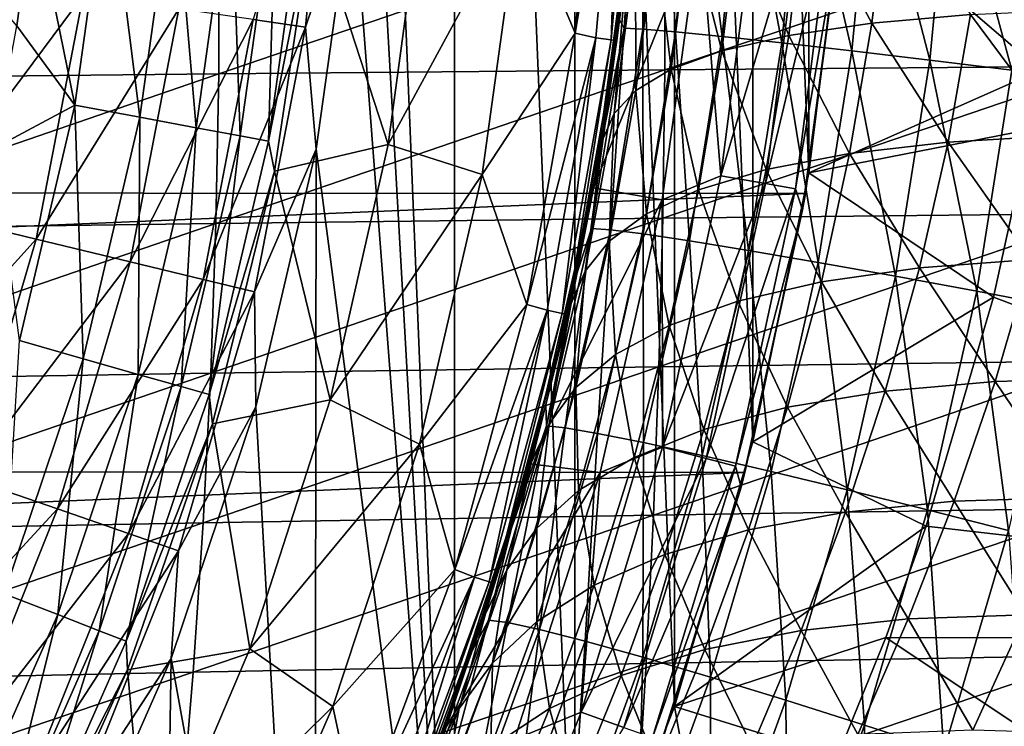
# Model space of a CAD drawing. Header units: metres. Extents: x -31 to 127, y -24 to 31.
# Tile 77 of 150: x 18 to 25, y -8 to -3. Entities that reach past the tile are written whole.
import ezdxf

# ---------------------------------------------------------------- set-up
doc = ezdxf.new("R2010")
doc.units = ezdxf.units.M
doc.layers.add('solid_12_381_041_XXX', color=7, linetype='CONTINUOUS')

msp = doc.modelspace()

# ---------------------------------------------------------------- linework, layer by layer
at = {"layer": 'solid_12_381_041_XXX'}
for points in [[(21.140165, -11.361073, 115.500305), (20.138784, 13.054431, 115.500305), (20.499462, 0.006935, 115.500305)], [(21.140165, -11.361073, 115.500305), (21.140165, 11.361073, 115.500305), (20.138784, 13.054431, 115.500305)], [(22.003107, -9.583522, 115.500305), (22.003107, 9.583522, 115.500305), (21.140165, 11.361073, 115.500305)], [(21.140165, -11.361073, 115.500305), (22.003107, -9.583522, 115.500305), (21.140165, 11.361073, 115.500305)], [(22.71426, -7.749269, 115.500305), (22.71426, 7.749269, 115.500305), (22.003107, 9.583522, 115.500305)], [(22.003107, -9.583522, 115.500305), (22.71426, -7.749269, 115.500305), (22.003107, 9.583522, 115.500305)], [(23.274319, -5.854955, 115.500305), (23.274319, 5.854955, 115.500305), (22.71426, 7.749269, 115.500305)], [(22.71426, -7.749269, 115.500305), (23.274319, -5.854955, 115.500305), (22.71426, 7.749269, 115.500305)], [(23.676264, -3.928474, 115.500305), (23.676264, 3.928474, 115.500305), (23.274319, 5.854955, 115.500305)], [(23.274319, -5.854955, 115.500305), (23.676264, -3.928474, 115.500305), (23.274319, 5.854955, 115.500305)], [(10.718798, 5.719479, 143.050308), (18.128487, -1.990728, 143.050308), (18.009626, -2.876137, 143.050308)], [(23.676264, -3.928474, 115.500305), (23.917629, -1.978734, 115.500305), (23.676264, 3.928474, 115.500305)], [(21.140165, -11.361073, 115.500305), (20.499462, 0.006935, 115.500305), (20.413277, -1.883314, 115.500305)], [(19.701231, -2.832783, 119.06263), (20.076191, -2.886632, 117.29406), (20.259676, -0.965209, 117.29406)], [(20.413277, -1.883314, 115.500305), (20.259676, -0.965209, 117.29406), (20.076191, -2.886632, 117.29406)], [(21.608322, -1.986579, 118.050301), (22.17828, -0.975331, 118.050301), (22.005516, -2.929345, 118.050301)], [(22.005516, -2.929345, 118.050301), (22.17828, -0.975331, 118.050301), (22.327929, -0.989979, 118.090416)], [(22.005516, -2.929345, 118.050301), (22.327929, -0.989979, 118.090416), (22.152697, -2.962172, 118.090416)], [(22.152697, -2.962172, 118.090416), (22.327929, -0.989979, 118.090416), (22.261669, -2.976748, 118.200302)], [(22.327929, -0.989979, 118.090416), (22.437763, -0.994854, 118.200302), (22.261669, -2.976748, 118.200302)], [(22.261669, -2.976748, 118.200302), (22.437763, -0.994854, 118.200302), (22.301506, -2.982086, 118.350304)], [(22.437763, -0.994854, 118.200302), (22.477915, -0.996646, 118.350304), (22.301506, -2.982086, 118.350304)], [(22.320848, -2.833671, 136.805893), (22.301506, -2.982086, 118.350304), (22.477915, -0.996646, 118.350304)], [(22.419981, -1.895911, 136.789307), (22.320848, -2.833671, 136.805893), (22.477915, -0.996646, 118.350304)], [(22.494917, -1.450545, 137.358215), (22.354975, -2.89492, 137.382217), (22.419981, -1.895911, 136.789307)], [(22.489363, -2.901158, 137.978989), (22.354975, -2.89492, 137.382217), (22.494917, -1.450545, 137.358215)], [(22.629072, -1.4536, 137.955078), (22.489363, -2.901158, 137.978989), (22.494917, -1.450545, 137.358215)], [(22.722988, -2.9204, 138.57016), (22.489363, -2.901158, 137.978989), (22.629072, -1.4536, 137.955078)], [(22.863096, -1.463173, 138.54631), (22.722988, -2.9204, 138.57016), (22.629072, -1.4536, 137.955078)], [(23.056458, -2.953194, 139.130829), (22.722988, -2.9204, 138.57016), (22.863096, -1.463173, 138.54631)], [(23.197655, -1.47954, 139.107056), (23.056458, -2.953194, 139.130829), (22.863096, -1.463173, 138.54631)], [(23.482187, -2.999027, 139.63591), (23.056458, -2.953194, 139.130829), (23.197655, -1.47954, 139.107056)], [(23.625153, -1.502446, 139.612198), (23.482187, -2.999027, 139.63591), (23.197655, -1.47954, 139.107056)], [(23.984587, -3.056285, 140.063477), (23.482187, -2.999027, 139.63591), (23.625153, -1.502446, 139.612198)], [(24.129946, -1.531088, 140.039825), (23.984587, -3.056285, 140.063477), (23.625153, -1.502446, 139.612198)], [(24.541885, -3.12243, 140.397873), (23.984587, -3.056285, 140.063477), (24.129946, -1.531088, 140.039825)], [(24.690153, -1.564192, 140.374252), (24.541885, -3.12243, 140.397873), (24.129946, -1.531088, 140.039825)], [(25.530891, -1.589037, 116.412689), (23.917629, -1.978734, 115.500305), (25.332916, -3.195179, 116.385742)], [(25.129162, -3.194358, 140.63147), (24.541885, -3.12243, 140.397873), (24.690153, -1.564192, 140.374252)], [(25.280708, -1.600207, 140.607895), (25.129162, -3.194358, 140.63147), (24.690153, -1.564192, 140.374252)], [(18.664373, -1.729509, 142.985138), (18.425175, -3.444262, 142.985138), (18.128487, -1.990728, 143.050308)], [(18.890942, -3.531329, 142.793625), (18.425175, -3.444262, 142.985138), (18.664373, -1.729509, 142.985138)], [(19.136187, -1.773229, 142.793625), (18.890942, -3.531329, 142.793625), (18.664373, -1.729509, 142.985138)], [(19.293791, -3.606635, 142.488266), (18.890942, -3.531329, 142.793625), (19.136187, -1.773229, 142.793625)], [(19.544266, -1.811043, 142.488266), (19.293791, -3.606635, 142.488266), (19.136187, -1.773229, 142.793625)], [(19.607416, -3.665262, 142.08902), (19.293791, -3.606635, 142.488266), (19.544266, -1.811043, 142.488266)], [(19.861963, -1.840482, 142.08902), (19.607416, -3.665262, 142.08902), (19.544266, -1.811043, 142.488266)], [(19.811338, -3.703381, 141.621948), (19.607416, -3.665262, 142.08902), (19.861963, -1.840482, 142.08902)], [(20.068533, -1.859623, 141.621948), (19.811338, -3.703381, 141.621948), (19.861963, -1.840482, 142.08902)], [(20.068533, -1.859623, 141.621948), (20.130098, -2.074645, 141.120102), (19.811338, -3.703381, 141.621948)], [(20.151819, -3.759118, 115.500305), (20.413277, -1.883314, 115.500305), (20.076191, -2.886632, 117.29406)], [(20.130098, -2.074645, 141.120102), (20.916498, -1.870858, 119.262741), (20.666656, -3.726838, 119.262741)], [(21.140165, -11.361073, 115.500305), (20.413277, -1.883314, 115.500305), (20.151819, -3.759118, 115.500305)], [(21.608322, -1.986579, 118.050301), (20.666656, -3.726838, 119.262741), (20.916498, -1.870858, 119.262741)], [(22.354975, -2.89492, 137.382217), (22.320848, -2.833671, 136.805893), (22.419981, -1.895911, 136.789307)], [(23.649336, -1.971706, 88.996162), (23.532654, -2.945857, 89.173027), (23.174429, -2.046189, 87.813591)], [(24.127155, -2.858898, 90.290932), (23.532654, -2.945857, 89.173027), (23.649336, -1.971706, 88.996162)], [(24.242401, -1.913234, 90.130348), (24.127155, -2.858898, 90.290932), (23.649336, -1.971706, 88.996162)], [(24.833494, -2.797042, 91.347763), (24.127155, -2.858898, 90.290932), (24.242401, -1.913234, 90.130348)], [(-23.912514, -2.042088, -4), (23.911116, -2.054668, -4), (-23.655149, -4.054073, -4)], [(18.425175, -3.444262, 142.985138), (18.009626, -2.876137, 143.050308), (18.128487, -1.990728, 143.050308)], [(21.339094, -3.941166, 118.050301), (20.666656, -3.726838, 119.262741), (21.608322, -1.986579, 118.050301)], [(21.339094, -3.941166, 118.050301), (21.608322, -1.986579, 118.050301), (22.005516, -2.929345, 118.050301)], [(22.40719, -2.034539), (22.135139, -4.035517), (22.899185, -2.146848)], [(22.202118, -3.649107, 81.857269), (22.135139, -4.035517), (22.40719, -2.034539)], [(22.371876, -2.397737, 81.588837), (22.202118, -3.649107, 81.857269), (22.40719, -2.034539)], [(23.046345, -3.951693, -0.07612), (23.298447, -1.98299, -0.07612), (22.899185, -2.146848)], [(23.621979, -2.010527, -0.293171), (23.298447, -1.98299, -0.07612), (23.046345, -3.951693, -0.07612)], [(23.621979, -2.010527, -0.293171), (23.046345, -3.951693, -0.07612), (23.366375, -4.006567, -0.293171)], [(23.621979, -2.010527, -0.293171), (23.366375, -4.006567, -0.293171), (23.837994, -2.028912, -0.618042)], [(23.366375, -4.006567, -0.293171), (23.580051, -4.043206, -0.618042), (23.837994, -2.028912, -0.618042)], [(23.837994, -2.028912, -0.618042), (23.580051, -4.043206, -0.618042), (23.900848, -2.179322, -1)], [(25.332916, -3.195179, 116.385742), (23.917629, -1.978734, 115.500305), (23.676264, -3.928474, 115.500305)], [(-23.655149, -4.054073, -4), (23.911116, -2.054668, -4), (23.651144, -4.076988, -4)], [(19.811338, -3.703381, 141.621948), (20.130098, -2.074645, 141.120102), (19.854027, -3.91697, 141.120102)], [(19.854027, -3.91697, 141.120102), (20.130098, -2.074645, 141.120102), (20.666656, -3.726838, 119.262741)], [(22.645319, -3.191738, 146.354492), (25.825302, -3.166256, 146.368362), (25.830204, -2.111177, 146.383743)], [(22.647858, -2.128399, 146.369614), (22.645319, -3.191738, 146.354492), (25.830204, -2.111177, 146.383743)], [(23.174429, -2.046189, 87.813591), (23.05331, -3.056275, 88.007896), (22.819378, -2.1354, 86.596924)], [(23.532654, -2.945857, 89.173027), (23.05331, -3.056275, 88.007896), (23.174429, -2.046189, 87.813591)], [(23.651144, -4.076988, -4), (23.911116, -2.054668, -4), (23.900848, -2.179322, -1)], [(16.249578, -3.253068, 146.296951), (19.455069, -3.220532, 146.330719), (19.458298, -2.147954, 146.345413)], [(16.258028, -2.170146, 146.311066), (16.249578, -3.253068, 146.296951), (19.458298, -2.147954, 146.345413)], [(19.455069, -3.220532, 146.330719), (22.645319, -3.191738, 146.354492), (22.647858, -2.128399, 146.369614)], [(19.458298, -2.147954, 146.345413), (19.455069, -3.220532, 146.330719), (22.647858, -2.128399, 146.369614)], [(22.135139, -4.035517), (22.627533, -4.122567), (22.899185, -2.146848)], [(22.819378, -2.1354, 86.596924), (22.690784, -3.188253, 86.809486), (22.578176, -2.237541, 85.358398)], [(23.046345, -3.951693, -0.07612), (22.899185, -2.146848), (22.627533, -4.122567)], [(23.05331, -3.056275, 88.007896), (22.690784, -3.188253, 86.809486), (22.819378, -2.1354, 86.596924)], [(23.580051, -4.043206, -0.618042), (23.630629, -4.194451, -1), (23.900848, -2.179322, -1)], [(23.651144, -4.076988, -4), (23.900848, -2.179322, -1), (23.630629, -4.194451, -1)], [(22.578176, -2.237541, 85.358398), (22.439167, -3.339134, 85.589729), (22.436558, -2.350217, 84.108421)], [(22.690784, -3.188253, 86.809486), (22.439167, -3.339134, 85.589729), (22.578176, -2.237541, 85.358398)], [(22.436558, -2.350217, 84.108421), (22.284447, -3.50538, 84.358772), (22.371756, -2.470487, 82.854836)], [(22.439167, -3.339134, 85.589729), (22.284447, -3.50538, 84.358772), (22.436558, -2.350217, 84.108421)], [(22.371756, -2.470487, 82.854836), (22.202118, -3.649107, 81.857269), (22.371876, -2.397737, 81.588837)], [(22.371756, -2.470487, 82.854836), (22.204271, -3.682662, 83.124275), (22.202118, -3.649107, 81.857269)], [(22.284447, -3.50538, 84.358772), (22.204271, -3.682662, 83.124275), (22.371756, -2.470487, 82.854836)], [(17.655321, -2.538603, 124.063568), (17.33407, -4.205343, 124.063568), (18.485832, -2.658018, 122.461281)], [(17.33407, -4.205343, 124.063568), (18.149467, -4.403162, 122.461281), (18.485832, -2.658018, 122.461281)], [(18.485832, -2.658018, 122.461281), (18.149467, -4.403162, 122.461281), (19.169666, -2.756347, 120.789749)], [(18.149467, -4.403162, 122.461281), (18.82086, -4.566048, 120.789749), (19.169666, -2.756347, 120.789749)], [(19.169666, -2.756347, 120.789749), (18.82086, -4.566048, 120.789749), (19.701231, -2.832783, 119.06263)], [(24.833494, -2.797042, 91.347763), (24.671738, -3.710432, 91.549744), (24.127155, -2.858898, 90.290932)], [(25.475725, -3.662223, 92.515495), (24.671738, -3.710432, 91.549744), (24.833494, -2.797042, 91.347763)], [(25.64337, -2.760977, 92.331322), (25.475725, -3.662223, 92.515495), (24.833494, -2.797042, 91.347763)], [(18.425175, -3.444262, 142.985138), (17.84767, -3.752752, 143.050308), (18.009626, -2.876137, 143.050308)], [(18.82086, -4.566048, 120.789749), (19.342752, -4.692667, 119.06263), (19.701231, -2.832783, 119.06263)], [(19.701231, -2.832783, 119.06263), (19.342752, -4.692667, 119.06263), (20.076191, -2.886632, 117.29406)], [(19.342752, -4.692667, 119.06263), (19.710896, -4.781913, 117.29406), (20.076191, -2.886632, 117.29406)], [(20.151819, -3.759118, 115.500305), (20.076191, -2.886632, 117.29406), (19.710896, -4.781913, 117.29406)], [(22.320848, -2.833671, 136.805893), (22.183184, -3.762493, 136.828629), (22.301506, -2.982086, 118.350304)], [(22.354975, -2.89492, 137.382217), (22.183184, -3.762493, 136.828629), (22.320848, -2.833671, 136.805893)], [(24.127155, -2.858898, 90.290932), (23.967592, -3.791906, 90.513176), (23.532654, -2.945857, 89.173027)], [(24.671738, -3.710432, 91.549744), (23.967592, -3.791906, 90.513176), (24.127155, -2.858898, 90.290932)], [(21.339094, -3.941166, 118.050301), (22.005516, -2.929345, 118.050301), (21.658859, -4.870227, 118.050301)], [(21.658859, -4.870227, 118.050301), (22.005516, -2.929345, 118.050301), (22.152697, -2.962172, 118.090416)], [(22.354975, -2.89492, 137.382217), (22.122448, -4.327, 137.421738), (22.183184, -3.762493, 136.828629)], [(22.257177, -4.336685, 138.018387), (22.122448, -4.327, 137.421738), (22.354975, -2.89492, 137.382217)], [(22.489363, -2.901158, 137.978989), (22.257177, -4.336685, 138.018387), (22.354975, -2.89492, 137.382217)], [(22.490086, -4.365803, 138.609421), (22.257177, -4.336685, 138.018387), (22.489363, -2.901158, 137.978989)], [(22.722988, -2.9204, 138.57016), (22.490086, -4.365803, 138.609421), (22.489363, -2.901158, 137.978989)], [(22.821705, -4.415158, 139.169983), (22.490086, -4.365803, 138.609421), (22.722988, -2.9204, 138.57016)], [(23.056458, -2.953194, 139.130829), (22.821705, -4.415158, 139.169983), (22.722988, -2.9204, 138.57016)], [(23.244453, -4.483965, 139.674957), (22.821705, -4.415158, 139.169983), (23.056458, -2.953194, 139.130829)], [(23.532654, -2.945857, 89.173027), (23.371349, -3.905742, 89.417572), (23.05331, -3.056275, 88.007896)], [(23.482187, -2.999027, 139.63591), (23.244453, -4.483965, 139.674957), (23.056458, -2.953194, 139.130829)], [(23.967592, -3.791906, 90.513176), (23.371349, -3.905742, 89.417572), (23.532654, -2.945857, 89.173027)], [(21.658859, -4.870227, 118.050301), (22.152697, -2.962172, 118.090416), (21.803608, -4.911117, 118.090416)], [(21.803608, -4.911117, 118.090416), (22.152697, -2.962172, 118.090416), (21.910864, -4.93528, 118.200302)], [(22.152697, -2.962172, 118.090416), (22.261669, -2.976748, 118.200302), (21.910864, -4.93528, 118.200302)], [(21.910864, -4.93528, 118.200302), (22.261669, -2.976748, 118.200302), (21.950071, -4.944122, 118.350304)], [(22.261669, -2.976748, 118.200302), (22.301506, -2.982086, 118.350304), (21.950071, -4.944122, 118.350304)], [(22.007711, -4.680877, 136.858047), (21.950071, -4.944122, 118.350304), (22.301506, -2.982086, 118.350304)], [(22.183184, -3.762493, 136.828629), (22.007711, -4.680877, 136.858047), (22.301506, -2.982086, 118.350304)], [(23.742842, -4.569801, 140.102448), (23.244453, -4.483965, 139.674957), (23.482187, -2.999027, 139.63591)], [(23.984587, -3.056285, 140.063477), (23.742842, -4.569801, 140.102448), (23.482187, -2.999027, 139.63591)], [(23.05331, -3.056275, 88.007896), (22.886236, -4.049796, 88.276299), (22.690784, -3.188253, 86.809486)], [(23.371349, -3.905742, 89.417572), (22.886236, -4.049796, 88.276299), (23.05331, -3.056275, 88.007896)], [(24.295282, -4.668862, 140.436768), (23.742842, -4.569801, 140.102448), (23.984587, -3.056285, 140.063477)], [(24.541885, -3.12243, 140.397873), (24.295282, -4.668862, 140.436768), (23.984587, -3.056285, 140.063477)], [(22.630463, -4.254503, 146.333267), (25.813137, -4.220994, 146.346802), (25.825302, -3.166256, 146.368362)], [(22.645319, -3.191738, 146.354492), (22.630463, -4.254503, 146.333267), (25.825302, -3.166256, 146.368362)], [(24.87709, -4.776506, 140.670319), (24.295282, -4.668862, 140.436768), (24.541885, -3.12243, 140.397873)], [(25.129162, -3.194358, 140.63147), (24.87709, -4.776506, 140.670319), (24.541885, -3.12243, 140.397873)], [(16.220074, -4.334557, 146.276962), (19.434862, -4.292176, 146.310028), (19.455069, -3.220532, 146.330719)], [(16.249578, -3.253068, 146.296951), (16.220074, -4.334557, 146.276962), (19.455069, -3.220532, 146.330719)], [(19.434862, -4.292176, 146.310028), (22.630463, -4.254503, 146.333267), (22.645319, -3.191738, 146.354492)], [(19.455069, -3.220532, 146.330719), (19.434862, -4.292176, 146.310028), (22.645319, -3.191738, 146.354492)], [(22.690784, -3.188253, 86.809486), (22.513859, -4.22159, 87.102837), (22.439167, -3.339134, 85.589729)], [(22.886236, -4.049796, 88.276299), (22.513859, -4.22159, 87.102837), (22.690784, -3.188253, 86.809486)], [(25.332916, -3.195179, 116.385742), (23.676264, -3.928474, 115.500305), (25.258652, -3.618094, 116.375839)], [(25.129162, -3.194358, 140.63147), (25.463858, -4.887847, 140.803772), (24.87709, -4.776506, 140.670319)], [(22.439167, -3.339134, 85.589729), (22.248442, -4.417667, 85.908707), (22.284447, -3.50538, 84.358772)], [(22.513859, -4.22159, 87.102837), (22.248442, -4.417667, 85.908707), (22.439167, -3.339134, 85.589729)], [(18.425175, -3.444262, 142.985138), (18.02878, -5.12963, 142.985138), (17.84767, -3.752752, 143.050308)], [(18.484528, -5.259301, 142.793625), (18.02878, -5.12963, 142.985138), (18.425175, -3.444262, 142.985138)], [(18.890942, -3.531329, 142.793625), (18.484528, -5.259301, 142.793625), (18.425175, -3.444262, 142.985138)], [(22.284447, -3.50538, 84.358772), (22.076324, -4.633431, 84.703712), (22.204271, -3.682662, 83.124275)], [(22.248442, -4.417667, 85.908707), (22.076324, -4.633431, 84.703712), (22.284447, -3.50538, 84.358772)], [(18.87871, -5.371456, 142.488266), (18.484528, -5.259301, 142.793625), (18.890942, -3.531329, 142.793625)], [(19.293791, -3.606635, 142.488266), (18.87871, -5.371456, 142.488266), (18.890942, -3.531329, 142.793625)], [(19.185587, -5.45877, 142.08902), (18.87871, -5.371456, 142.488266), (19.293791, -3.606635, 142.488266)], [(19.607416, -3.665262, 142.08902), (19.185587, -5.45877, 142.08902), (19.293791, -3.606635, 142.488266)], [(22.202118, -3.649107, 81.857269), (22.088276, -4.284635, 82.034866), (22.135139, -4.035517)], [(22.204271, -3.682662, 83.124275), (22.088276, -4.284635, 82.034866), (22.202118, -3.649107, 81.857269)], [(24.996611, -4.8187, 116.341408), (25.258652, -3.618094, 116.375839), (23.676264, -3.928474, 115.500305)], [(25.475725, -3.662223, 92.515495), (25.263439, -4.549767, 92.748726), (24.671738, -3.710432, 91.549744)], [(31.465363, -7.255668, 116.312904), (25.258652, -3.618094, 116.375839), (24.996611, -4.8187, 116.341408)], [(19.385122, -5.515543, 141.621948), (19.185587, -5.45877, 142.08902), (19.607416, -3.665262, 142.08902)], [(19.811338, -3.703381, 141.621948), (19.385122, -5.515543, 141.621948), (19.607416, -3.665262, 142.08902)], [(19.811338, -3.703381, 141.621948), (19.854027, -3.91697, 141.120102), (19.385122, -5.515543, 141.621948)], [(19.854027, -3.91697, 141.120102), (20.666656, -3.726838, 119.262741), (20.252462, -5.553179, 119.262741)], [(21.339094, -3.941166, 118.050301), (20.252462, -5.553179, 119.262741), (20.666656, -3.726838, 119.262741)], [(22.204271, -3.682662, 83.124275), (21.975719, -4.863253, 83.495277), (22.088276, -4.284635, 82.034866)], [(22.076324, -4.633431, 84.703712), (21.975719, -4.863253, 83.495277), (22.204271, -3.682662, 83.124275)], [(24.671738, -3.710432, 91.549744), (24.466864, -4.609385, 91.805038), (23.967592, -3.791906, 90.513176)], [(25.263439, -4.549767, 92.748726), (24.466864, -4.609385, 91.805038), (24.671738, -3.710432, 91.549744)], [(19.718941, -5.604655, 115.500305), (20.151819, -3.759118, 115.500305), (19.710896, -4.781913, 117.29406)], [(20.138784, -13.054431, 115.500305), (20.151819, -3.759118, 115.500305), (19.718941, -5.604655, 115.500305)], [(20.138784, -13.054431, 115.500305), (21.140165, -11.361073, 115.500305), (20.151819, -3.759118, 115.500305)], [(22.122448, -4.327, 137.421738), (22.007711, -4.680877, 136.858047), (22.183184, -3.762493, 136.828629)], [(23.967592, -3.791906, 90.513176), (23.765688, -4.708788, 90.79351), (23.371349, -3.905742, 89.417572)], [(24.466864, -4.609385, 91.805038), (23.765688, -4.708788, 90.79351), (23.967592, -3.791906, 90.513176)], [(19.385122, -5.515543, 141.621948), (19.854027, -3.91697, 141.120102), (19.409708, -5.726102, 141.120102)], [(19.409708, -5.726102, 141.120102), (19.854027, -3.91697, 141.120102), (20.252462, -5.553179, 119.262741)], [(20.890333, -5.870747, 118.050301), (20.252462, -5.553179, 119.262741), (21.339094, -3.941166, 118.050301)], [(20.890333, -5.870747, 118.050301), (21.339094, -3.941166, 118.050301), (21.658859, -4.870227, 118.050301)], [(23.371349, -3.905742, 89.417572), (23.167671, -4.846883, 89.725395), (22.886236, -4.049796, 88.276299)], [(23.765688, -4.708788, 90.79351), (23.167671, -4.846883, 89.725395), (23.371349, -3.905742, 89.417572)], [(24.996611, -4.8187, 116.341408), (23.676264, -3.928474, 115.500305), (23.274319, -5.854955, 115.500305)], [(22.628193, -5.891923, -0.07612), (23.046345, -3.951693, -0.07612), (22.627533, -4.122567)], [(23.366375, -4.006567, -0.293171), (23.046345, -3.951693, -0.07612), (22.628193, -5.891923, -0.07612)], [(23.366375, -4.006567, -0.293171), (22.628193, -5.891923, -0.07612), (22.942417, -5.973741, -0.293171)], [(23.366375, -4.006567, -0.293171), (22.942417, -5.973741, -0.293171), (23.580051, -4.043206, -0.618042)], [(-23.655149, -4.054073, -4), (23.651144, -4.076988, -4), (-23.225943, -6.042967, -4)], [(-23.225943, -6.042967, -4), (23.651144, -4.076988, -4), (23.217838, -6.074059, -4)], [(22.135139, -4.035517), (21.681242, -6.011372), (22.627533, -4.122567)], [(21.802752, -5.557881, 82.488754), (21.681242, -6.011372), (22.135139, -4.035517)], [(21.955126, -4.921631, 82.244591), (21.802752, -5.557881, 82.488754), (22.135139, -4.035517)], [(22.088276, -4.284635, 82.034866), (21.955126, -4.921631, 82.244591), (22.135139, -4.035517)], [(22.886236, -4.049796, 88.276299), (22.675922, -5.021076, 88.613464), (22.513859, -4.22159, 87.102837)], [(23.167671, -4.846883, 89.725395), (22.675922, -5.021076, 88.613464), (22.886236, -4.049796, 88.276299)], [(22.942417, -5.973741, -0.293171), (23.152218, -6.028368, -0.618042), (23.580051, -4.043206, -0.618042)], [(23.580051, -4.043206, -0.618042), (23.152218, -6.028368, -0.618042), (23.630629, -4.194451, -1)], [(23.217838, -6.074059, -4), (23.651144, -4.076988, -4), (23.630629, -4.194451, -1)], [(21.681242, -6.011372), (22.182812, -6.073612), (22.627533, -4.122567)], [(22.628193, -5.891923, -0.07612), (22.627533, -4.122567), (22.182812, -6.073612)], [(17.33407, -4.205343, 124.063568), (16.855841, -5.834, 124.063568), (18.149467, -4.403162, 122.461281)], [(22.513859, -4.22159, 87.102837), (22.291992, -5.228374, 87.470627), (22.248442, -4.417667, 85.908707)], [(22.675922, -5.021076, 88.613464), (22.291992, -5.228374, 87.470627), (22.513859, -4.22159, 87.102837)], [(22.603292, -5.316694, 146.305908), (25.793709, -5.275393, 146.319061), (25.813137, -4.220994, 146.346802)], [(22.630463, -4.254503, 146.333267), (22.603292, -5.316694, 146.305908), (25.813137, -4.220994, 146.346802)], [(23.152218, -6.028368, -0.618042), (23.190819, -6.179478, -1), (23.630629, -4.194451, -1)], [(23.217838, -6.074059, -4), (23.630629, -4.194451, -1), (23.190819, -6.179478, -1)], [(16.169512, -5.414611, 146.251099), (19.39768, -5.362888, 146.28331), (19.434862, -4.292176, 146.310028)], [(16.220074, -4.334557, 146.276962), (16.169512, -5.414611, 146.251099), (19.434862, -4.292176, 146.310028)], [(19.39768, -5.362888, 146.28331), (22.603292, -5.316694, 146.305908), (22.630463, -4.254503, 146.333267)], [(19.434862, -4.292176, 146.310028), (19.39768, -5.362888, 146.28331), (22.630463, -4.254503, 146.333267)], [(21.975719, -4.863253, 83.495277), (21.955126, -4.921631, 82.244591), (22.088276, -4.284635, 82.034866)], [(22.122448, -4.327, 137.421738), (21.798389, -5.740732, 137.476028), (22.007711, -4.680877, 136.858047)], [(21.933493, -5.754251, 138.07251), (21.798389, -5.740732, 137.476028), (22.122448, -4.327, 137.421738)], [(22.257177, -4.336685, 138.018387), (21.933493, -5.754251, 138.07251), (22.122448, -4.327, 137.421738)], [(22.165304, -5.793543, 138.663406), (21.933493, -5.754251, 138.07251), (22.257177, -4.336685, 138.018387)], [(22.490086, -4.365803, 138.609421), (22.165304, -5.793543, 138.663406), (22.257177, -4.336685, 138.018387)], [(22.494249, -5.859645, 139.223816), (22.165304, -5.793543, 138.663406), (22.490086, -4.365803, 138.609421)], [(22.821705, -4.415158, 139.169983), (22.494249, -5.859645, 139.223816), (22.490086, -4.365803, 138.609421)], [(16.855841, -5.834, 124.063568), (17.648743, -6.108431, 122.461281), (18.149467, -4.403162, 122.461281)], [(18.149467, -4.403162, 122.461281), (17.648743, -6.108431, 122.461281), (18.82086, -4.566048, 120.789749)], [(22.248442, -4.417667, 85.908707), (22.010269, -5.464597, 86.30793), (22.076324, -4.633431, 84.703712)], [(22.291992, -5.228374, 87.470627), (22.010269, -5.464597, 86.30793), (22.248442, -4.417667, 85.908707)], [(22.912762, -5.95149, 139.728653), (22.494249, -5.859645, 139.223816), (22.821705, -4.415158, 139.169983)], [(23.244453, -4.483965, 139.674957), (22.912762, -5.95149, 139.728653), (22.821705, -4.415158, 139.169983)], [(23.405489, -6.065839, 140.156021), (22.912762, -5.95149, 139.728653), (23.244453, -4.483965, 139.674957)], [(23.742842, -4.569801, 140.102448), (23.405489, -6.065839, 140.156021), (23.244453, -4.483965, 139.674957)], [(17.648743, -6.108431, 122.461281), (18.301609, -6.334399, 120.789749), (18.82086, -4.566048, 120.789749)], [(18.82086, -4.566048, 120.789749), (18.301609, -6.334399, 120.789749), (19.342752, -4.692667, 119.06263)], [(23.951101, -6.197627, 140.49025), (23.405489, -6.065839, 140.156021), (23.742842, -4.569801, 140.102448)], [(24.295282, -4.668862, 140.436768), (23.951101, -6.197627, 140.49025), (23.742842, -4.569801, 140.102448)], [(25.263439, -4.549767, 92.748726), (25.009157, -5.422432, 93.02803), (24.466864, -4.609385, 91.805038)], [(25.878483, -5.398726, 93.871719), (25.009157, -5.422432, 93.02803), (25.263439, -4.549767, 92.748726)], [(22.076324, -4.633431, 84.703712), (21.817518, -5.724197, 85.13475), (21.975719, -4.863253, 83.495277)], [(22.010269, -5.464597, 86.30793), (21.817518, -5.724197, 85.13475), (22.076324, -4.633431, 84.703712)], [(24.466864, -4.609385, 91.805038), (24.221355, -5.492039, 92.109772), (23.765688, -4.708788, 90.79351)], [(25.009157, -5.422432, 93.02803), (24.221355, -5.492039, 92.109772), (24.466864, -4.609385, 91.805038)], [(18.301609, -6.334399, 120.789749), (18.809103, -6.510053, 119.06263), (19.342752, -4.692667, 119.06263)], [(19.342752, -4.692667, 119.06263), (18.809103, -6.510053, 119.06263), (19.710896, -4.781913, 117.29406)], [(22.007711, -4.680877, 136.858047), (21.795227, -5.587317, 136.893951), (21.950071, -4.944122, 118.350304)], [(21.798389, -5.740732, 137.476028), (21.795227, -5.587317, 136.893951), (22.007711, -4.680877, 136.858047)], [(23.765688, -4.708788, 90.79351), (23.523983, -5.606865, 91.126999), (23.167671, -4.846883, 89.725395)], [(24.221355, -5.492039, 92.109772), (23.523983, -5.606865, 91.126999), (23.765688, -4.708788, 90.79351)], [(24.525255, -6.340687, 140.72374), (23.951101, -6.197627, 140.49025), (24.295282, -4.668862, 140.436768)], [(24.87709, -4.776506, 140.670319), (24.525255, -6.340687, 140.72374), (24.295282, -4.668862, 140.436768)], [(18.809103, -6.510053, 119.06263), (19.167095, -6.63389, 117.29406), (19.710896, -4.781913, 117.29406)], [(19.718941, -5.604655, 115.500305), (19.710896, -4.781913, 117.29406), (19.167095, -6.63389, 117.29406)], [(24.87709, -4.776506, 140.670319), (25.10391, -6.488541, 140.857162), (24.525255, -6.340687, 140.72374)], [(24.87709, -4.776506, 140.670319), (25.463858, -4.887847, 140.803772), (25.10391, -6.488541, 140.857162)], [(23.167671, -4.846883, 89.725395), (22.924458, -5.765661, 90.09034), (22.675922, -5.021076, 88.613464)], [(23.523983, -5.606865, 91.126999), (22.924458, -5.765661, 90.09034), (23.167671, -4.846883, 89.725395)], [(24.514593, -6.458357, 116.280334), (24.996611, -4.8187, 116.341408), (23.274319, -5.854955, 115.500305)], [(24.514593, -6.458357, 116.280334), (31.465363, -7.255668, 116.312904), (24.996611, -4.8187, 116.341408)], [(20.890333, -5.870747, 118.050301), (21.658859, -4.870227, 118.050301), (21.143209, -6.766739, 118.050301)], [(21.143209, -6.766739, 118.050301), (21.658859, -4.870227, 118.050301), (21.803608, -4.911117, 118.090416)], [(21.143209, -6.766739, 118.050301), (21.803608, -4.911117, 118.090416), (21.283403, -6.821519, 118.090416)], [(21.283403, -6.821519, 118.090416), (21.803608, -4.911117, 118.090416), (21.3881, -6.85508, 118.200302)], [(21.803608, -4.911117, 118.090416), (21.910864, -4.93528, 118.200302), (21.3881, -6.85508, 118.200302)], [(21.975719, -4.863253, 83.495277), (21.692657, -6.00038, 83.958214), (21.802752, -5.557881, 82.488754)], [(21.817518, -5.724197, 85.13475), (21.692657, -6.00038, 83.958214), (21.975719, -4.863253, 83.495277)], [(21.975719, -4.863253, 83.495277), (21.802752, -5.557881, 82.488754), (21.955126, -4.921631, 82.244591)], [(21.3881, -6.85508, 118.200302), (21.910864, -4.93528, 118.200302), (21.426373, -6.867356, 118.350304)], [(21.910864, -4.93528, 118.200302), (21.950071, -4.944122, 118.350304), (21.426373, -6.867356, 118.350304)], [(21.546598, -6.480286, 136.935287), (21.426373, -6.867356, 118.350304), (21.950071, -4.944122, 118.350304)], [(21.795227, -5.587317, 136.893951), (21.546598, -6.480286, 136.935287), (21.950071, -4.944122, 118.350304)], [(22.675922, -5.021076, 88.613464), (22.425755, -5.965451, 89.01194), (22.291992, -5.228374, 87.470627)], [(22.924458, -5.765661, 90.09034), (22.425755, -5.965451, 89.01194), (22.675922, -5.021076, 88.613464)], [(18.484528, -5.259301, 142.793625), (17.920408, -6.942403, 142.793625), (18.02878, -5.12963, 142.985138)], [(18.302561, -7.09045, 142.488266), (17.920408, -6.942403, 142.793625), (18.484528, -5.259301, 142.793625)], [(18.87871, -5.371456, 142.488266), (18.302561, -7.09045, 142.488266), (18.484528, -5.259301, 142.793625)], [(22.291992, -5.228374, 87.470627), (22.029352, -6.2028, 87.904037), (22.010269, -5.464597, 86.30793)], [(22.425755, -5.965451, 89.01194), (22.029352, -6.2028, 87.904037), (22.291992, -5.228374, 87.470627)], [(22.563805, -6.378311, 146.272446), (25.767015, -6.329451, 146.285156), (25.793709, -5.275393, 146.319061)], [(22.603292, -5.316694, 146.305908), (22.563805, -6.378311, 146.272446), (25.793709, -5.275393, 146.319061)], [(19.343521, -6.432667, 146.250565), (22.563805, -6.378311, 146.272446), (22.603292, -5.316694, 146.305908)], [(19.39768, -5.362888, 146.28331), (19.343521, -6.432667, 146.250565), (22.603292, -5.316694, 146.305908)], [(16.097891, -6.493232, 146.21936), (19.343521, -6.432667, 146.250565), (19.39768, -5.362888, 146.28331)], [(16.169512, -5.414611, 146.251099), (16.097891, -6.493232, 146.21936), (19.39768, -5.362888, 146.28331)], [(18.600073, -7.205707, 142.08902), (18.302561, -7.09045, 142.488266), (18.87871, -5.371456, 142.488266)], [(19.185587, -5.45877, 142.08902), (18.600073, -7.205707, 142.08902), (18.87871, -5.371456, 142.488266)], [(25.009157, -5.422432, 93.02803), (24.716013, -6.27976, 93.34993), (24.221355, -5.492039, 92.109772)], [(25.570597, -6.252512, 94.17012), (24.716013, -6.27976, 93.34993), (25.009157, -5.422432, 93.02803)], [(25.878483, -5.398726, 93.871719), (25.570597, -6.252512, 94.17012), (25.009157, -5.422432, 93.02803)], [(18.793518, -7.280648, 141.621948), (18.600073, -7.205707, 142.08902), (19.185587, -5.45877, 142.08902)], [(19.385122, -5.515543, 141.621948), (18.793518, -7.280648, 141.621948), (19.185587, -5.45877, 142.08902)], [(22.010269, -5.464597, 86.30793), (21.729837, -6.472911, 86.777107), (21.817518, -5.724197, 85.13475)], [(22.029352, -6.2028, 87.904037), (21.729837, -6.472911, 86.777107), (22.010269, -5.464597, 86.30793)], [(24.221355, -5.492039, 92.109772), (23.938148, -6.357257, 92.459328), (23.523983, -5.606865, 91.126999)], [(24.716013, -6.27976, 93.34993), (23.938148, -6.357257, 92.459328), (24.221355, -5.492039, 92.109772)], [(19.385122, -5.515543, 141.621948), (19.409708, -5.726102, 141.120102), (18.793518, -7.280648, 141.621948)], [(19.409708, -5.726102, 141.120102), (20.252462, -5.553179, 119.262741), (19.677208, -7.335359, 119.262741)], [(20.890333, -5.870747, 118.050301), (19.677208, -7.335359, 119.262741), (20.252462, -5.553179, 119.262741)], [(21.802752, -5.557881, 82.488754), (21.629833, -6.196796, 82.767159), (21.681242, -6.011372)], [(21.692657, -6.00038, 83.958214), (21.629833, -6.196796, 82.767159), (21.802752, -5.557881, 82.488754)], [(19.115507, -7.404097, 115.500305), (19.718941, -5.604655, 115.500305), (19.167095, -6.63389, 117.29406)], [(20.138784, -13.054431, 115.500305), (19.718941, -5.604655, 115.500305), (19.115507, -7.404097, 115.500305)], [(21.798389, -5.740732, 137.476028), (21.546598, -6.480286, 136.935287), (21.795227, -5.587317, 136.893951)], [(23.523983, -5.606865, 91.126999), (23.245455, -6.484274, 91.507729), (22.924458, -5.765661, 90.09034)], [(23.938148, -6.357257, 92.459328), (23.245455, -6.484274, 91.507729), (23.523983, -5.606865, 91.126999)], [(18.793518, -7.280648, 141.621948), (19.409708, -5.726102, 141.120102), (18.800909, -7.48671, 141.120102)], [(18.800909, -7.48671, 141.120102), (19.409708, -5.726102, 141.120102), (19.677208, -7.335359, 119.262741)], [(21.798389, -5.740732, 137.476028), (21.384256, -7.130186, 137.544067), (21.546598, -6.480286, 136.935287)], [(21.519667, -7.148026, 138.140381), (21.384256, -7.130186, 137.544067), (21.798389, -5.740732, 137.476028)], [(21.817518, -5.724197, 85.13475), (21.514467, -6.769409, 85.640076), (21.692657, -6.00038, 83.958214)], [(21.729837, -6.472911, 86.777107), (21.514467, -6.769409, 85.640076), (21.817518, -5.724197, 85.13475)], [(21.933493, -5.754251, 138.07251), (21.519667, -7.148026, 138.140381), (21.798389, -5.740732, 137.476028)], [(21.749908, -7.197862, 138.731079), (21.519667, -7.148026, 138.140381), (21.933493, -5.754251, 138.07251)], [(22.165304, -5.793543, 138.663406), (21.749908, -7.197862, 138.731079), (21.933493, -5.754251, 138.07251)], [(22.924458, -5.765661, 90.09034), (22.644979, -6.65945, 90.505081), (22.425755, -5.965451, 89.01194)], [(23.245455, -6.484274, 91.507729), (22.644979, -6.65945, 90.505081), (22.924458, -5.765661, 90.09034)], [(22.075279, -7.280939, 139.291321), (21.749908, -7.197862, 138.731079), (22.165304, -5.793543, 138.663406)], [(22.494249, -5.859645, 139.223816), (22.075279, -7.280939, 139.291321), (22.165304, -5.793543, 138.663406)], [(20.269953, -7.747011, 118.050301), (19.677208, -7.335359, 119.262741), (20.890333, -5.870747, 118.050301)], [(20.269953, -7.747011, 118.050301), (20.890333, -5.870747, 118.050301), (21.143209, -6.766739, 118.050301)], [(22.047005, -7.789702, -0.07612), (22.628193, -5.891923, -0.07612), (22.182812, -6.073612)], [(22.942417, -5.973741, -0.293171), (22.628193, -5.891923, -0.07612), (22.047005, -7.789702, -0.07612)], [(22.488232, -7.395888, 139.796005), (22.075279, -7.280939, 139.291321), (22.494249, -5.859645, 139.223816)], [(22.912762, -5.95149, 139.728653), (22.488232, -7.395888, 139.796005), (22.494249, -5.859645, 139.223816)], [(24.514593, -6.458357, 116.280334), (23.274319, -5.854955, 115.500305), (22.71426, -7.749269, 115.500305)], [(22.425755, -5.965451, 89.01194), (22.139553, -6.879509, 89.462822), (22.029352, -6.2028, 87.904037)], [(22.942417, -5.973741, -0.293171), (22.047005, -7.789702, -0.07612), (22.353159, -7.897873, -0.293171)], [(22.644979, -6.65945, 90.505081), (22.139553, -6.879509, 89.462822), (22.425755, -5.965451, 89.01194)], [(22.942417, -5.973741, -0.293171), (22.353159, -7.897873, -0.293171), (23.152218, -6.028368, -0.618042)], [(22.973606, -7.538646, 140.223236), (22.488232, -7.395888, 139.796005), (22.912762, -5.95149, 139.728653)], [(23.405489, -6.065839, 140.156021), (22.973606, -7.538646, 140.223236), (22.912762, -5.95149, 139.728653)], [(-23.225943, -6.042967, -4), (23.217838, -6.074059, -4), (-22.628275, -7.996702, -4)], [(21.681242, -6.011372), (21.052149, -7.940566), (22.182812, -6.073612)], [(21.225142, -7.466149, 83.417084), (21.052149, -7.940566), (21.681242, -6.011372)], [(21.436878, -6.834491, 83.077423), (21.225142, -7.466149, 83.417084), (21.681242, -6.011372)], [(21.692657, -6.00038, 83.958214), (21.362976, -7.084486, 84.499741), (21.436878, -6.834491, 83.077423)], [(21.514467, -6.769409, 85.640076), (21.362976, -7.084486, 84.499741), (21.692657, -6.00038, 83.958214)], [(21.692657, -6.00038, 83.958214), (21.436878, -6.834491, 83.077423), (21.629833, -6.196796, 82.767159)], [(21.629833, -6.196796, 82.767159), (21.436878, -6.834491, 83.077423), (21.681242, -6.011372)], [(22.353159, -7.897873, -0.293171), (22.55757, -7.970097, -0.618042), (23.152218, -6.028368, -0.618042)], [(23.152218, -6.028368, -0.618042), (22.55757, -7.970097, -0.618042), (23.190819, -6.179478, -1)], [(-22.628275, -7.996702, -4), (23.217838, -6.074059, -4), (22.615068, -8.033664, -4)], [(17.648743, -6.108431, 122.461281), (16.988188, -7.758382, 122.461281), (18.301609, -6.334399, 120.789749)], [(21.052149, -7.940566), (21.56953, -7.984282), (22.182812, -6.073612)], [(22.047005, -7.789702, -0.07612), (22.182812, -6.073612), (21.56953, -7.984282)], [(22.615068, -8.033664, -4), (23.217838, -6.074059, -4), (23.190819, -6.179478, -1)], [(23.510406, -7.702896, 140.557373), (22.973606, -7.538646, 140.223236), (23.405489, -6.065839, 140.156021)], [(23.951101, -6.197627, 140.49025), (23.510406, -7.702896, 140.557373), (23.405489, -6.065839, 140.156021)], [(22.55757, -7.970097, -0.618042), (22.584576, -8.120157, -1), (23.190819, -6.179478, -1)], [(22.615068, -8.033664, -4), (23.190819, -6.179478, -1), (22.584576, -8.120157, -1)], [(24.074713, -7.880968, 140.790787), (23.510406, -7.702896, 140.557373), (23.951101, -6.197627, 140.49025)], [(24.525255, -6.340687, 140.72374), (24.074713, -7.880968, 140.790787), (23.951101, -6.197627, 140.49025)], [(22.029352, -6.2028, 87.904037), (21.730579, -7.140666, 88.392494), (21.729837, -6.472911, 86.777107)], [(22.139553, -6.879509, 89.462822), (21.730579, -7.140666, 88.392494), (22.029352, -6.2028, 87.904037)], [(25.570597, -6.252512, 94.17012), (25.226149, -7.092124, 94.506554), (24.716013, -6.27976, 93.34993)], [(16.988188, -7.758382, 122.461281), (17.616621, -8.045385, 120.789749), (18.301609, -6.334399, 120.789749)], [(18.301609, -6.334399, 120.789749), (17.616621, -8.045385, 120.789749), (18.809103, -6.510053, 119.06263)], [(22.512003, -7.439354, 146.232864), (25.733061, -7.383168, 146.245071), (25.767015, -6.329451, 146.285156)], [(22.563805, -6.378311, 146.272446), (22.512003, -7.439354, 146.232864), (25.767015, -6.329451, 146.285156)], [(24.716013, -6.27976, 93.34993), (24.387316, -7.12151, 93.710892), (23.938148, -6.357257, 92.459328)], [(25.226149, -7.092124, 94.506554), (24.387316, -7.12151, 93.710892), (24.716013, -6.27976, 93.34993)], [(19.272387, -7.501513, 146.211807), (22.512003, -7.439354, 146.232864), (22.563805, -6.378311, 146.272446)], [(19.343521, -6.432667, 146.250565), (19.272387, -7.501513, 146.211807), (22.563805, -6.378311, 146.272446)], [(23.938148, -6.357257, 92.459328), (23.620329, -7.204382, 92.84903), (23.245455, -6.484274, 91.507729)], [(24.387316, -7.12151, 93.710892), (23.620329, -7.204382, 92.84903), (23.938148, -6.357257, 92.459328)], [(24.525255, -6.340687, 140.72374), (24.642967, -8.064818, 140.924164), (24.074713, -7.880968, 140.790787)], [(24.525255, -6.340687, 140.72374), (25.10391, -6.488541, 140.857162), (24.642967, -8.064818, 140.924164)], [(16.005217, -7.570419, 146.181747), (19.272387, -7.501513, 146.211807), (19.343521, -6.432667, 146.250565)], [(16.097891, -6.493232, 146.21936), (16.005217, -7.570419, 146.181747), (19.343521, -6.432667, 146.250565)], [(21.729837, -6.472911, 86.777107), (21.412857, -7.437616, 87.303963), (21.514467, -6.769409, 85.640076)], [(21.730579, -7.140666, 88.392494), (21.412857, -7.437616, 87.303963), (21.729837, -6.472911, 86.777107)], [(24.514593, -6.458357, 116.280334), (22.71426, -7.749269, 115.500305), (24.227772, -7.254104, 116.245346)], [(24.514593, -6.458357, 116.280334), (24.227772, -7.254104, 116.245346), (31.465363, -7.255668, 116.312904)], [(17.616621, -8.045385, 120.789749), (18.10512, -8.268484, 119.06263), (18.809103, -6.510053, 119.06263)], [(18.809103, -6.510053, 119.06263), (18.10512, -8.268484, 119.06263), (19.167095, -6.63389, 117.29406)], [(21.546598, -6.480286, 136.935287), (21.262764, -7.358319, 136.980957), (21.426373, -6.867356, 118.350304)], [(21.384256, -7.130186, 137.544067), (21.262764, -7.358319, 136.980957), (21.546598, -6.480286, 136.935287)], [(23.245455, -6.484274, 91.507729), (22.93318, -7.339999, 91.929703), (22.644979, -6.65945, 90.505081)], [(23.620329, -7.204382, 92.84903), (22.93318, -7.339999, 91.929703), (23.245455, -6.484274, 91.507729)], [(24.642967, -8.064818, 140.924164), (25.10391, -6.488541, 140.857162), (25.214565, -7.997572, 140.954346)], [(18.10512, -8.268484, 119.06263), (18.449718, -8.425789, 117.29406), (19.167095, -6.63389, 117.29406)], [(19.115507, -7.404097, 115.500305), (19.167095, -6.63389, 117.29406), (18.449718, -8.425789, 117.29406)], [(22.644979, -6.65945, 90.505081), (22.332523, -7.52694, 90.962181), (22.139553, -6.879509, 89.462822)], [(22.93318, -7.339999, 91.929703), (22.332523, -7.52694, 90.962181), (22.644979, -6.65945, 90.505081)], [(20.269953, -7.747011, 118.050301), (21.143209, -6.766739, 118.050301), (20.457767, -8.619709, 118.050301)], [(20.457767, -8.619709, 118.050301), (21.143209, -6.766739, 118.050301), (21.283403, -6.821519, 118.090416)], [(20.457767, -8.619709, 118.050301), (21.283403, -6.821519, 118.090416), (20.596167, -8.678385, 118.090416)], [(20.596167, -8.678385, 118.090416), (21.283403, -6.821519, 118.090416), (20.697481, -8.72108, 118.200302)], [(21.283403, -6.821519, 118.090416), (21.3881, -6.85508, 118.200302), (20.697481, -8.72108, 118.200302)], [(21.514467, -6.769409, 85.640076), (21.174194, -7.763299, 86.205673), (21.362976, -7.084486, 84.499741)], [(21.412857, -7.437616, 87.303963), (21.174194, -7.763299, 86.205673), (21.514467, -6.769409, 85.640076)], [(20.697481, -8.72108, 118.200302), (21.3881, -6.85508, 118.200302), (20.734516, -8.736694, 118.350304)], [(21.3881, -6.85508, 118.200302), (21.426373, -6.867356, 118.350304), (20.734516, -8.736694, 118.350304)], [(20.944765, -8.219901, 137.031494), (20.734516, -8.736694, 118.350304), (21.426373, -6.867356, 118.350304)], [(21.262764, -7.358319, 136.980957), (20.944765, -8.219901, 137.031494), (21.426373, -6.867356, 118.350304)], [(21.362976, -7.084486, 84.499741), (21.225142, -7.466149, 83.417084), (21.436878, -6.834491, 83.077423)], [(22.139553, -6.879509, 89.462822), (21.821041, -7.761712, 89.957153), (21.730579, -7.140666, 88.392494)], [(22.332523, -7.52694, 90.962181), (21.821041, -7.761712, 89.957153), (22.139553, -6.879509, 89.462822)], [(18.302561, -7.09045, 142.488266), (17.570261, -8.74895, 142.488266), (17.920408, -6.942403, 142.793625)], [(17.855869, -8.891167, 142.08902), (17.570261, -8.74895, 142.488266), (18.302561, -7.09045, 142.488266)], [(18.600073, -7.205707, 142.08902), (17.855869, -8.891167, 142.08902), (18.302561, -7.09045, 142.488266)], [(21.362976, -7.084486, 84.499741), (20.995214, -8.10906, 85.104065), (21.225142, -7.466149, 83.417084)], [(21.174194, -7.763299, 86.205673), (20.995214, -8.10906, 85.104065), (21.362976, -7.084486, 84.499741)], [(25.226149, -7.092124, 94.506554), (24.848743, -7.918116, 94.878212), (24.387316, -7.12151, 93.710892)], [(25.730509, -7.944178, 95.580307), (24.848743, -7.918116, 94.878212), (25.226149, -7.092124, 94.506554)], [(21.384256, -7.130186, 137.544067), (20.881887, -8.489582, 137.624573), (21.262764, -7.358319, 136.980957)], [(21.017418, -8.512306, 138.220688), (20.881887, -8.489582, 137.624573), (21.384256, -7.130186, 137.544067)], [(21.519667, -7.148026, 138.140381), (21.017418, -8.512306, 138.220688), (21.384256, -7.130186, 137.544067)], [(21.245508, -8.573107, 138.811188), (21.017418, -8.512306, 138.220688), (21.519667, -7.148026, 138.140381)], [(21.749908, -7.197862, 138.731079), (21.245508, -8.573107, 138.811188), (21.519667, -7.148026, 138.140381)], [(21.730579, -7.140666, 88.392494), (21.400059, -8.040272, 88.92543), (21.412857, -7.437616, 87.303963)], [(21.821041, -7.761712, 89.957153), (21.400059, -8.040272, 88.92543), (21.730579, -7.140666, 88.392494)], [(24.387316, -7.12151, 93.710892), (24.026285, -7.94782, 94.107109), (23.620329, -7.204382, 92.84903)], [(24.848743, -7.918116, 94.878212), (24.026285, -7.94782, 94.107109), (24.387316, -7.12151, 93.710892)], [(18.041576, -8.983637, 141.621948), (17.855869, -8.891167, 142.08902), (18.600073, -7.205707, 142.08902)], [(18.793518, -7.280648, 141.621948), (18.041576, -8.983637, 141.621948), (18.600073, -7.205707, 142.08902)], [(21.566307, -8.673403, 139.371246), (21.245508, -8.573107, 138.811188), (21.749908, -7.197862, 138.731079)], [(22.075279, -7.280939, 139.291321), (21.566307, -8.673403, 139.371246), (21.749908, -7.197862, 138.731079)], [(23.878485, -8.111277, 116.203827), (24.227772, -7.254104, 116.245346), (22.71426, -7.749269, 115.500305)], [(23.620329, -7.204382, 92.84903), (23.270906, -8.033242, 93.273918), (22.93318, -7.339999, 91.929703)], [(24.026285, -7.94782, 94.107109), (23.270906, -8.033242, 93.273918), (23.620329, -7.204382, 92.84903)], [(29.675499, -10.888437, 116.108284), (24.227772, -7.254104, 116.245346), (23.878485, -8.111277, 116.203827)], [(29.675499, -10.888437, 116.108284), (31.465363, -7.255668, 116.312904), (24.227772, -7.254104, 116.245346)], [(18.793518, -7.280648, 141.621948), (18.800909, -7.48671, 141.120102), (18.041576, -8.983637, 141.621948)], [(21.972309, -8.811502, 139.875778), (21.566307, -8.673403, 139.371246), (22.075279, -7.280939, 139.291321)], [(22.488232, -7.395888, 139.796005), (21.972309, -8.811502, 139.875778), (22.075279, -7.280939, 139.291321)], [(18.800909, -7.48671, 141.120102), (19.677208, -7.335359, 119.262741), (18.945469, -9.059204, 119.262741)], [(20.269953, -7.747011, 118.050301), (18.945469, -9.059204, 119.262741), (19.677208, -7.335359, 119.262741)], [(20.881887, -8.489582, 137.624573), (20.944765, -8.219901, 137.031494), (21.262764, -7.358319, 136.980957)], [(22.93318, -7.339999, 91.929703), (22.590124, -8.173669, 92.386688), (22.332523, -7.52694, 90.962181)], [(22.447886, -8.499824, 146.187149), (25.691841, -8.436546, 146.198822), (25.733061, -7.383168, 146.245071)], [(22.512003, -7.439354, 146.232864), (22.447886, -8.499824, 146.187149), (25.733061, -7.383168, 146.245071)], [(23.270906, -8.033242, 93.273918), (22.590124, -8.173669, 92.386688), (22.93318, -7.339999, 91.929703)], [(18.34874, -9.14181, 115.500305), (19.115507, -7.404097, 115.500305), (18.449718, -8.425789, 117.29406)], [(18.99675, -14.666215, 115.500305), (19.115507, -7.404097, 115.500305), (18.34874, -9.14181, 115.500305)], [(18.99675, -14.666215, 115.500305), (20.138784, -13.054431, 115.500305), (19.115507, -7.404097, 115.500305)], [(19.184275, -8.569425, 146.167038), (22.447886, -8.499824, 146.187149), (22.512003, -7.439354, 146.232864)], [(19.272387, -7.501513, 146.211807), (19.184275, -8.569425, 146.167038), (22.512003, -7.439354, 146.232864)], [(20.995214, -8.10906, 85.104065), (20.996382, -8.087146, 83.783966), (21.225142, -7.466149, 83.417084)], [(21.225142, -7.466149, 83.417084), (20.996382, -8.087146, 83.783966), (21.052149, -7.940566)], [(21.412857, -7.437616, 87.303963), (21.064606, -8.356922, 87.876282), (21.174194, -7.763299, 86.205673)], [(21.400059, -8.040272, 88.92543), (21.064606, -8.356922, 87.876282), (21.412857, -7.437616, 87.303963)], [(22.448589, -8.982514, 140.302872), (21.972309, -8.811502, 139.875778), (22.488232, -7.395888, 139.796005)], [(22.973606, -7.538646, 140.223236), (22.448589, -8.982514, 140.302872), (22.488232, -7.395888, 139.796005)], [(15.891483, -8.646172, 146.13826), (19.184275, -8.569425, 146.167038), (19.272387, -7.501513, 146.211807)], [(16.005217, -7.570419, 146.181747), (15.891483, -8.646172, 146.13826), (19.272387, -7.501513, 146.211807)], [(18.032789, -9.183874, 141.120102), (18.800909, -7.48671, 141.120102), (18.945469, -9.059204, 119.262741)], [(18.041576, -8.983637, 141.621948), (18.800909, -7.48671, 141.120102), (18.032789, -9.183874, 141.120102)], [(22.332523, -7.52694, 90.962181), (21.990202, -8.367666, 91.454002), (21.821041, -7.761712, 89.957153)], [(22.590124, -8.173669, 92.386688), (21.990202, -8.367666, 91.454002), (22.332523, -7.52694, 90.962181)], [(22.974558, -9.178881, 140.636887), (22.448589, -8.982514, 140.302872), (22.973606, -7.538646, 140.223236)], [(23.510406, -7.702896, 140.557373), (22.974558, -9.178881, 140.636887), (22.973606, -7.538646, 140.223236)], [(19.47904, -9.562437, 118.050301), (18.945469, -9.059204, 119.262741), (20.269953, -7.747011, 118.050301)], [(19.47904, -9.562437, 118.050301), (20.269953, -7.747011, 118.050301), (20.457767, -8.619709, 118.050301)], [(23.526827, -9.39145, 140.870239), (22.974558, -9.178881, 140.636887), (23.510406, -7.702896, 140.557373)], [(24.074713, -7.880968, 140.790787), (23.526827, -9.39145, 140.870239), (23.510406, -7.702896, 140.557373)], [(21.174194, -7.763299, 86.205673), (20.80307, -8.704061, 86.817627), (20.995214, -8.10906, 85.104065)], [(21.064606, -8.356922, 87.876282), (20.80307, -8.704061, 86.817627), (21.174194, -7.763299, 86.205673)], [(21.306967, -9.631356, -0.07612), (22.047005, -7.789702, -0.07612), (21.56953, -7.984282)], [(22.353159, -7.897873, -0.293171), (22.047005, -7.789702, -0.07612), (21.306967, -9.631356, -0.07612)], [(21.821041, -7.761712, 89.957153), (21.473669, -8.611612, 90.485809), (21.400059, -8.040272, 88.92543)], [(21.990202, -8.367666, 91.454002), (21.473669, -8.611612, 90.485809), (21.821041, -7.761712, 89.957153)], [(23.079271, -9.771972, 116.113914), (22.71426, -7.749269, 115.500305), (22.003107, -9.583522, 115.500305)], [(23.079271, -9.771972, 116.113914), (23.878485, -8.111277, 116.203827), (22.71426, -7.749269, 115.500305)], [(24.074713, -7.880968, 140.790787), (24.082415, -9.61065, 141.003555), (23.526827, -9.39145, 140.870239)], [(24.074713, -7.880968, 140.790787), (24.642967, -8.064818, 140.924164), (24.082415, -9.61065, 141.003555)]]:
    msp.add_3dface(points, dxfattribs=at)

doc.saveas('drawing.dxf')
